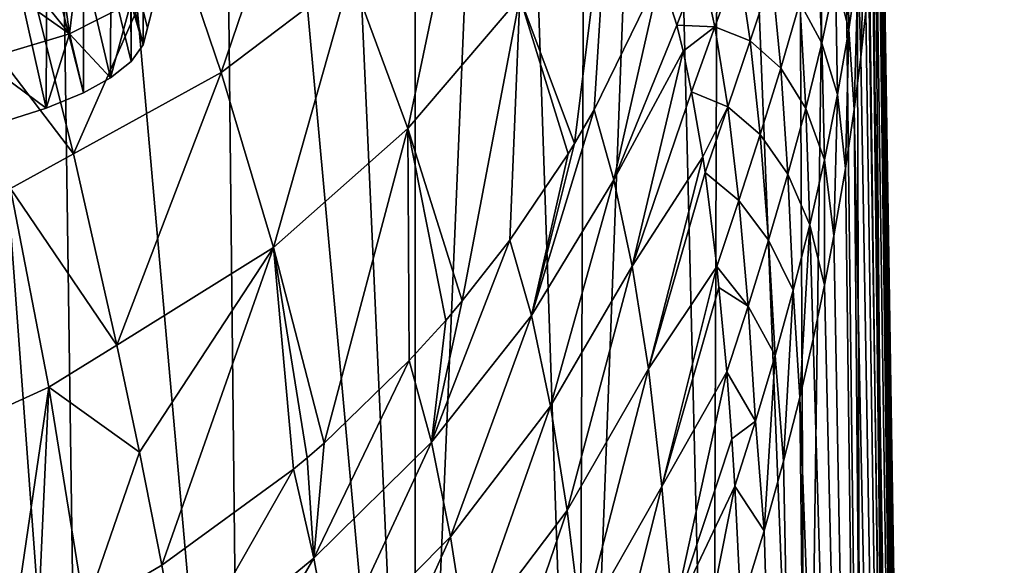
# Model space of a CAD drawing. Header units: millimetres. Extents: x -23 to 23, y 0 to 203.
# Tile 28 of 47: x 6.8 to 23.5, y 120.49 to 129.73. Entities that reach past the tile are written whole.
import ezdxf

# ---------------------------------------------------------------- set-up
doc = ezdxf.new("R2010")
doc.units = ezdxf.units.MM
doc.header["$LTSCALE"] = 110.116452
for name, color, linetype in [('133', 7, 'CONTINUOUS'), ('155', 7, 'CONTINUOUS'), ('3', 7, 'CONTINUOUS'), ('4', 7, 'CONTINUOUS'), ('48', 7, 'CONTINUOUS'), ('49', 7, 'CONTINUOUS'), ('5', 7, 'CONTINUOUS'), ('52', 7, 'CONTINUOUS'), ('53', 7, 'CONTINUOUS'), ('54', 7, 'CONTINUOUS'), ('6', 7, 'CONTINUOUS')]:
    doc.layers.add(name, color=color, linetype=linetype)

msp = doc.modelspace()

# ---------------------------------------------------------------- linework, layer by layer
at = {"layer": '133', "color": 7, "linetype": 'CONTINUOUS'}
for points in [[(7.477, 130.728, 133.526), (7.811, 130.848, 133.974), (7.648, 129.497, 134.336), (7.477, 130.728, 133.526)], [(7.648, 129.497, 134.336), (7.811, 130.848, 133.974), (8.688, 130.022, 136.246), (7.648, 129.497, 134.336)], [(6.815, 130.528, 132.78), (7.477, 130.728, 133.526), (7.648, 129.497, 134.336), (6.815, 130.528, 132.78)], [(8.895, 129.306, 138.677), (8.688, 130.022, 136.246), (9.223, 130.587, 138.335), (8.895, 129.306, 138.677)], [(8.895, 129.306, 138.677), (9.223, 130.587, 138.335), (8.966, 129.598, 139.766), (8.895, 129.306, 138.677)], [(8.966, 129.598, 139.766), (9.223, 130.587, 138.335), (8.898, 129.883, 140.831), (8.966, 129.598, 139.766)], [(6.345, 130.409, 132.336), (6.815, 130.528, 132.78), (7.648, 129.497, 134.336), (6.345, 130.409, 132.336)], [(6.15, 129.046, 132.711), (6.345, 130.409, 132.336), (7.648, 129.497, 134.336), (6.15, 129.046, 132.711)], [(8.339, 128.746, 136.585), (7.648, 129.497, 134.336), (8.688, 130.022, 136.246), (8.339, 128.746, 136.585)], [(8.339, 128.746, 136.585), (8.688, 130.022, 136.246), (8.691, 129.028, 137.638), (8.339, 128.746, 136.585)], [(8.691, 129.028, 137.638), (8.688, 130.022, 136.246), (8.895, 129.306, 138.677), (8.691, 129.028, 137.638)], [(7.248, 128.232, 134.668), (6.15, 129.046, 132.711), (7.648, 129.497, 134.336), (7.248, 128.232, 134.668)], [(7.248, 128.232, 134.668), (7.648, 129.497, 134.336), (7.883, 128.493, 135.64), (7.248, 128.232, 134.668)], [(7.883, 128.493, 135.64), (7.648, 129.497, 134.336), (8.339, 128.746, 136.585), (7.883, 128.493, 135.64)], [(6.592, 128.025, 133.897), (6.15, 129.046, 132.711), (7.248, 128.232, 134.668), (6.592, 128.025, 133.897)]]:
    msp.add_3dface(points, dxfattribs=at)
at = {"layer": '155', "color": 7, "linetype": 'CONTINUOUS'}
for points in [[(6.592, 128.025, 133.897), (7.248, 128.232, 134.668), (6.592, 131.171, 145.635), (6.592, 128.025, 133.897)], [(7.248, 128.232, 134.668), (7.263, 130.959, 144.843), (6.592, 131.171, 145.635), (7.248, 128.232, 134.668)], [(7.248, 128.232, 134.668), (7.883, 128.493, 135.64), (7.263, 130.959, 144.843), (7.248, 128.232, 134.668)], [(7.883, 128.493, 135.64), (7.883, 130.703, 143.891), (7.263, 130.959, 144.843), (7.883, 128.493, 135.64)], [(7.883, 128.493, 135.64), (8.339, 128.746, 136.585), (7.883, 130.703, 143.891), (7.883, 128.493, 135.64)], [(8.339, 128.746, 136.585), (8.348, 130.444, 142.924), (7.883, 130.703, 143.891), (8.339, 128.746, 136.585)], [(8.339, 128.746, 136.585), (8.691, 129.028, 137.638), (8.348, 130.444, 142.924), (8.339, 128.746, 136.585)], [(8.691, 129.028, 137.638), (8.691, 130.168, 141.893), (8.348, 130.444, 142.924), (8.691, 129.028, 137.638)], [(8.691, 129.028, 137.638), (8.895, 129.306, 138.677), (8.691, 130.168, 141.893), (8.691, 129.028, 137.638)], [(8.895, 129.306, 138.677), (8.898, 129.883, 140.831), (8.691, 130.168, 141.893), (8.895, 129.306, 138.677)], [(8.895, 129.306, 138.677), (8.966, 129.598, 139.766), (8.898, 129.883, 140.831), (8.895, 129.306, 138.677)]]:
    msp.add_3dface(points, dxfattribs=at)
at = {"layer": '3', "color": 7, "linetype": 'CONTINUOUS'}
for points in [[(21.323, 132.104, 3.099), (21.94, 88.621, 5.873), (21.36, 132.866, 2.412), (21.323, 132.104, 3.099)], [(21.262, 131.156, 3.861), (21.94, 88.621, 5.873), (21.323, 132.104, 3.099), (21.262, 131.156, 3.861)], [(21.213, 130.563, 4.321), (21.758, 88.621, 7.422), (21.262, 131.156, 3.861), (21.213, 130.563, 4.321)], [(21.758, 88.621, 7.422), (21.94, 88.621, 5.873), (21.262, 131.156, 3.861), (21.758, 88.621, 7.422)], [(21.149, 129.878, 4.834), (21.758, 88.621, 7.422), (21.213, 130.563, 4.321), (21.149, 129.878, 4.834)], [(21.064, 129.098, 5.41), (21.758, 88.621, 7.422), (21.149, 129.878, 4.834), (21.064, 129.098, 5.41)], [(20.951, 128.214, 6.061), (21.758, 88.621, 7.422), (21.064, 129.098, 5.41), (20.951, 128.214, 6.061)], [(20.804, 127.21, 6.79), (21.296, 88.621, 9.504), (20.951, 128.214, 6.061), (20.804, 127.21, 6.79)], [(21.296, 88.621, 9.504), (21.758, 88.621, 7.422), (20.951, 128.214, 6.061), (21.296, 88.621, 9.504)], [(20.611, 126.072, 7.602), (21.296, 88.621, 9.504), (20.804, 127.21, 6.79), (20.611, 126.072, 7.602)], [(20.451, 125.232, 8.195), (21.296, 88.621, 9.504), (20.611, 126.072, 7.602), (20.451, 125.232, 8.195)], [(20.26, 124.322, 8.833), (21.296, 88.621, 9.504), (20.451, 125.232, 8.195), (20.26, 124.322, 8.833)], [(20.031, 123.332, 9.521), (21.296, 88.621, 9.504), (20.26, 124.322, 8.833), (20.031, 123.332, 9.521)], [(19.757, 122.253, 10.262), (20.413, 88.621, 11.963), (20.031, 123.332, 9.521), (19.757, 122.253, 10.262)], [(20.413, 88.621, 11.963), (21.296, 88.621, 9.504), (20.031, 123.332, 9.521), (20.413, 88.621, 11.963)], [(19.427, 121.073, 11.058), (20.413, 88.621, 11.963), (19.757, 122.253, 10.262), (19.427, 121.073, 11.058)], [(19.029, 119.782, 11.914), (20.413, 88.621, 11.963), (19.427, 121.073, 11.058), (19.029, 119.782, 11.914)]]:
    msp.add_3dface(points, dxfattribs=at)
at = {"layer": '4', "color": 7, "linetype": 'CONTINUOUS'}
for points in [[(21.66, 109.983, -4.202), (21.181, 146.517, -1.344), (21.207, 146.516, -0.663), (21.66, 109.983, -4.202)], [(22.141, 73.31, -7.071), (21.66, 109.983, -4.202), (21.207, 146.516, -0.663), (22.141, 73.31, -7.071)], [(22.622, 36.637, -9.94), (22.141, 73.31, -7.071), (21.207, 146.516, -0.663), (22.622, 36.637, -9.94)], [(23.102, 0, -12.806), (22.622, 36.637, -9.94), (21.207, 146.516, -0.663), (23.102, 0, -12.806)], [(23.323, 0, -8.536), (23.102, 0, -12.806), (21.207, 146.516, -0.663), (23.323, 0, -8.536)], [(21.215, 146.516, 0), (23.323, 0, -8.536), (21.207, 146.516, -0.663), (21.215, 146.516, 0)], [(21.398, 134.801), (23.323, 0, -8.536), (21.215, 146.516, 0), (21.398, 134.801)], [(23.5, 0, 0.125), (23.323, 0, -8.536), (21.398, 134.801), (23.5, 0, 0.125)], [(21.398, 134.787, 0.128), (23.5, 0, 0.125), (21.398, 134.801), (21.398, 134.787, 0.128)], [(21.398, 134.74, 0.27), (23.5, 0, 0.125), (21.398, 134.787, 0.128), (21.398, 134.74, 0.27)], [(21.397, 134.549, 0.577), (23.5, 0, 0.125), (21.398, 134.659, 0.419), (21.397, 134.549, 0.577)], [(21.398, 134.659, 0.419), (23.5, 0, 0.125), (21.398, 134.74, 0.27), (21.398, 134.659, 0.419)], [(21.396, 134.414, 0.745), (23.5, 0, 0.125), (21.397, 134.549, 0.577), (21.396, 134.414, 0.745)], [(21.394, 134.14, 1.054), (23.5, 0, 0.125), (21.395, 134.257, 0.926), (21.394, 134.14, 1.054)], [(21.395, 134.257, 0.926), (23.5, 0, 0.125), (21.396, 134.414, 0.745), (21.395, 134.257, 0.926)], [(21.392, 134.014, 1.19), (23.5, 0, 0.125), (21.394, 134.14, 1.054), (21.392, 134.014, 1.19)], [(21.389, 133.879, 1.334), (23.32, 0, 8.606), (21.392, 134.014, 1.19), (21.389, 133.879, 1.334)], [(23.32, 0, 8.606), (23.5, 0, 0.125), (21.392, 134.014, 1.19), (23.32, 0, 8.606)], [(21.386, 133.735, 1.486), (23.32, 0, 8.606), (21.389, 133.879, 1.334), (21.386, 133.735, 1.486)], [(21.383, 133.582, 1.648), (23.32, 0, 8.606), (21.386, 133.735, 1.486), (21.383, 133.582, 1.648)], [(21.378, 133.42, 1.821), (23.32, 0, 8.606), (21.383, 133.582, 1.648), (21.378, 133.42, 1.821)], [(21.37, 133.156, 2.102), (23.32, 0, 8.606), (21.375, 133.291, 1.958), (21.37, 133.156, 2.102)], [(21.375, 133.291, 1.958), (23.32, 0, 8.606), (21.378, 133.42, 1.821), (21.375, 133.291, 1.958)], [(21.365, 133.014, 2.254), (23.32, 0, 8.606), (21.37, 133.156, 2.102), (21.365, 133.014, 2.254)], [(21.36, 132.866, 2.412), (23.32, 0, 8.606), (21.365, 133.014, 2.254), (21.36, 132.866, 2.412)], [(21.36, 132.866, 2.412), (21.94, 88.621, 5.873), (23.32, 0, 8.606), (21.36, 132.866, 2.412)]]:
    msp.add_3dface(points, dxfattribs=at)
at = {"layer": '48', "color": 7, "linetype": 'CONTINUOUS'}
for points in [[(10.22, 128.838, 29.011), (11.51, 132.644, 32.806), (9.393, 131.272, 33.305), (10.22, 128.838, 29.011)], [(12.419, 130.505, 28.276), (11.51, 132.644, 32.806), (10.22, 128.838, 29.011), (12.419, 130.505, 28.276)], [(16.212, 127.638, 19.355), (16.816, 132.511, 22.054), (15.283, 130.115, 23.159), (16.212, 127.638, 19.355)], [(16.546, 128.207, 19.042), (16.816, 132.511, 22.054), (16.212, 127.638, 19.355), (16.546, 128.207, 19.042)], [(17.668, 130.511, 17.862), (16.816, 132.511, 22.054), (16.546, 128.207, 19.042), (17.668, 130.511, 17.862)], [(13.382, 127.89, 24.272), (14.314, 132.335, 27.489), (12.419, 130.505, 28.276), (13.382, 127.89, 24.272)], [(15.283, 130.115, 23.159), (14.314, 132.335, 27.489), (13.382, 127.89, 24.272), (15.283, 130.115, 23.159)], [(7.716, 127.463, 29.715), (9.393, 131.272, 33.305), (7.056, 130.082, 33.748), (7.716, 127.463, 29.715)], [(10.22, 128.838, 29.011), (9.393, 131.272, 33.305), (7.716, 127.463, 29.715), (10.22, 128.838, 29.011)], [(11.105, 125.872, 25.299), (12.419, 130.505, 28.276), (10.22, 128.838, 29.011), (11.105, 125.872, 25.299)], [(13.382, 127.89, 24.272), (12.419, 130.505, 28.276), (11.105, 125.872, 25.299), (13.382, 127.89, 24.272)], [(14.307, 124.969, 20.879), (15.283, 130.115, 23.159), (13.382, 127.89, 24.272), (14.307, 124.969, 20.879)], [(15.111, 125.995, 20.286), (15.283, 130.115, 23.159), (14.307, 124.969, 20.879), (15.111, 125.995, 20.286)], [(16.104, 127.462, 19.453), (15.283, 130.115, 23.159), (15.111, 125.995, 20.286), (16.104, 127.462, 19.453)], [(16.212, 127.638, 19.355), (15.283, 130.115, 23.159), (16.104, 127.462, 19.453), (16.212, 127.638, 19.355)], [(8.45, 124.219, 26.222), (10.22, 128.838, 29.011), (7.716, 127.463, 29.715), (8.45, 124.219, 26.222)], [(11.105, 125.872, 25.299), (10.22, 128.838, 29.011), (8.45, 124.219, 26.222), (11.105, 125.872, 25.299)], [(11.964, 122.557, 22.265), (13.382, 127.89, 24.272), (11.105, 125.872, 25.299), (11.964, 122.557, 22.265)], [(13.409, 123.955, 21.465), (13.382, 127.89, 24.272), (11.964, 122.557, 22.265), (13.409, 123.955, 21.465)], [(14.307, 124.969, 20.879), (13.382, 127.89, 24.272), (14.026, 124.638, 21.07), (14.307, 124.969, 20.879)], [(14.026, 124.638, 21.07), (13.382, 127.89, 24.272), (13.409, 123.955, 21.465), (14.026, 124.638, 21.07)], [(8.831, 122.404, 24.714), (11.105, 125.872, 25.299), (8.45, 124.219, 26.222), (8.831, 122.404, 24.714)], [(9.213, 120.491, 23.382), (11.105, 125.872, 25.299), (8.831, 122.404, 24.714), (9.213, 120.491, 23.382)], [(11.446, 122.114, 22.515), (11.105, 125.872, 25.299), (9.213, 120.491, 23.382), (11.446, 122.114, 22.515)], [(11.964, 122.557, 22.265), (11.105, 125.872, 25.299), (11.677, 122.308, 22.406), (11.964, 122.557, 22.265)], [(11.677, 122.308, 22.406), (11.105, 125.872, 25.299), (11.446, 122.114, 22.515), (11.677, 122.308, 22.406)]]:
    msp.add_3dface(points, dxfattribs=at)
at = {"layer": '49', "color": 7, "linetype": 'CONTINUOUS'}
for points in [[(7.056, 130.082, 33.748), (6.508, 132.017, 38.24), (6.054, 129.637, 33.847), (7.056, 130.082, 33.748)], [(7.716, 127.463, 29.715), (7.056, 130.082, 33.748), (6.054, 129.637, 33.847), (7.716, 127.463, 29.715)], [(6.647, 126.871, 29.807), (7.716, 127.463, 29.715), (6.054, 129.637, 33.847), (6.647, 126.871, 29.807)], [(8.45, 124.219, 26.222), (7.716, 127.463, 29.715), (6.647, 126.871, 29.807), (8.45, 124.219, 26.222)], [(7.297, 123.506, 26.403), (6.647, 126.871, 29.807), (6.137, 122.981, 26.615), (7.297, 123.506, 26.403)], [(7.297, 123.506, 26.403), (8.45, 124.219, 26.222), (6.647, 126.871, 29.807), (7.297, 123.506, 26.403)], [(8.831, 122.404, 24.714), (8.45, 124.219, 26.222), (7.297, 123.506, 26.403), (8.831, 122.404, 24.714)], [(6.647, 119.084, 24.029), (7.297, 123.506, 26.403), (6.137, 122.981, 26.615), (6.647, 119.084, 24.029)], [(7.106, 119.301, 23.935), (7.297, 123.506, 26.403), (6.647, 119.084, 24.029), (7.106, 119.301, 23.935)], [(7.907, 119.718, 23.749), (7.297, 123.506, 26.403), (7.106, 119.301, 23.935), (7.907, 119.718, 23.749)], [(7.907, 119.718, 23.749), (8.831, 122.404, 24.714), (7.297, 123.506, 26.403), (7.907, 119.718, 23.749)], [(9.213, 120.491, 23.382), (8.831, 122.404, 24.714), (7.907, 119.718, 23.749), (9.213, 120.491, 23.382)]]:
    msp.add_3dface(points, dxfattribs=at)
at = {"layer": '5', "color": 7, "linetype": 'CONTINUOUS'}
for points in [[(5.14, 146.529, -20.634), (7.841, 109.983, -21.064), (3.486, 146.524, -20.959), (5.14, 146.529, -20.634)], [(7.841, 109.983, -21.064), (5.655, 109.983, -21.505), (3.486, 146.524, -20.959), (7.841, 109.983, -21.064)], [(7.326, 146.535, -19.983), (7.841, 109.983, -21.064), (5.14, 146.529, -20.634), (7.326, 146.535, -19.983)], [(10.169, 146.541, -18.72), (10.563, 109.983, -20.136), (7.326, 146.535, -19.983), (10.169, 146.541, -18.72)], [(10.563, 109.983, -20.136), (7.841, 109.983, -21.064), (7.326, 146.535, -19.983), (10.563, 109.983, -20.136)], [(11.856, 146.544, -17.711), (13.504, 109.983, -18.55), (10.169, 146.541, -18.72), (11.856, 146.544, -17.711)], [(13.504, 109.983, -18.55), (10.563, 109.983, -20.136), (10.169, 146.541, -18.72), (13.504, 109.983, -18.55)], [(13.513, 146.546, -16.488), (13.504, 109.983, -18.55), (11.856, 146.544, -17.711), (13.513, 146.546, -16.488)], [(16.28, 109.983, -16.28), (13.504, 109.983, -18.55), (15.042, 146.547, -15.11), (16.28, 109.983, -16.28)], [(15.042, 146.547, -15.11), (13.504, 109.983, -18.55), (13.513, 146.546, -16.488), (15.042, 146.547, -15.11)], [(16.428, 146.546, -13.587), (16.28, 109.983, -16.28), (15.042, 146.547, -15.11), (16.428, 146.546, -13.587)], [(17.658, 146.544, -11.934), (16.28, 109.983, -16.28), (16.428, 146.546, -13.587), (17.658, 146.544, -11.934)], [(18.55, 109.983, -13.504), (16.28, 109.983, -16.28), (17.658, 146.544, -11.934), (18.55, 109.983, -13.504)], [(18.682, 146.541, -10.239), (18.55, 109.983, -13.504), (17.658, 146.544, -11.934), (18.682, 146.541, -10.239)], [(20.136, 109.983, -10.563), (18.55, 109.983, -13.504), (18.682, 146.541, -10.239), (20.136, 109.983, -10.563)], [(19.966, 146.535, -7.371), (20.136, 109.983, -10.563), (18.682, 146.541, -10.239), (19.966, 146.535, -7.371)], [(20.627, 146.529, -5.167), (20.136, 109.983, -10.563), (19.966, 146.535, -7.371), (20.627, 146.529, -5.167)], [(21.064, 109.983, -7.841), (20.136, 109.983, -10.563), (20.627, 146.529, -5.167), (21.064, 109.983, -7.841)], [(20.957, 146.524, -3.5), (21.064, 109.983, -7.841), (20.627, 146.529, -5.167), (20.957, 146.524, -3.5)], [(21.505, 109.983, -5.655), (21.064, 109.983, -7.841), (20.957, 146.524, -3.5), (21.505, 109.983, -5.655)], [(21.112, 146.52, -2.256), (21.505, 109.983, -5.655), (20.957, 146.524, -3.5), (21.112, 146.52, -2.256)], [(21.181, 146.517, -1.344), (21.505, 109.983, -5.655), (21.112, 146.52, -2.256), (21.181, 146.517, -1.344)], [(21.181, 146.517, -1.344), (21.66, 109.983, -4.202), (21.505, 109.983, -5.655), (21.181, 146.517, -1.344)]]:
    msp.add_3dface(points, dxfattribs=at)
at = {"layer": '52', "color": 7, "linetype": 'CONTINUOUS'}
for points in [[(21.021, 130.66, 5.582), (21.064, 129.098, 5.41), (21.149, 131.754, 4.73), (21.021, 130.66, 5.582)], [(21.064, 129.098, 5.41), (21.149, 129.878, 4.834), (21.149, 131.754, 4.73), (21.064, 129.098, 5.41)], [(20.861, 129.565, 6.433), (20.841, 131.547, 6.726), (20.639, 130.445, 7.602), (20.861, 129.565, 6.433)], [(20.861, 129.565, 6.433), (21.021, 130.66, 5.582), (20.841, 131.547, 6.726), (20.861, 129.565, 6.433)], [(20.321, 131.141, 9.193), (20.032, 130.028, 10.052), (20.403, 129.338, 8.47), (20.321, 131.141, 9.193)], [(20.639, 130.445, 7.602), (20.321, 131.141, 9.193), (20.403, 129.338, 8.47), (20.639, 130.445, 7.602)], [(18.352, 130.705, 15.91), (17.668, 130.511, 17.862), (17.944, 129.639, 16.481), (18.352, 130.705, 15.91)], [(18.352, 130.705, 15.91), (17.944, 129.639, 16.481), (18.593, 129.611, 14.578), (18.352, 130.705, 15.91)], [(18.99, 130.711, 13.891), (18.352, 130.705, 15.91), (18.593, 129.611, 14.578), (18.99, 130.711, 13.891)], [(18.99, 130.711, 13.891), (18.593, 129.611, 14.578), (19.19, 129.374, 12.677), (18.99, 130.711, 13.891)], [(19.557, 130.491, 11.9), (18.99, 130.711, 13.891), (19.19, 129.374, 12.677), (19.557, 130.491, 11.9)], [(20.861, 129.565, 6.433), (20.951, 128.214, 6.061), (21.021, 130.66, 5.582), (20.861, 129.565, 6.433)], [(20.951, 128.214, 6.061), (21.064, 129.098, 5.41), (21.021, 130.66, 5.582), (20.951, 128.214, 6.061)], [(19.557, 130.491, 11.9), (19.19, 129.374, 12.677), (19.71, 128.911, 10.886), (19.557, 130.491, 11.9)], [(20.032, 130.028, 10.052), (19.557, 130.491, 11.9), (19.71, 128.911, 10.886), (20.032, 130.028, 10.052)], [(20.671, 128.465, 7.278), (20.639, 130.445, 7.602), (20.403, 129.338, 8.47), (20.671, 128.465, 7.278)], [(20.671, 128.465, 7.278), (20.861, 129.565, 6.433), (20.639, 130.445, 7.602), (20.671, 128.465, 7.278)], [(20.032, 130.028, 10.052), (19.71, 128.911, 10.886), (20.133, 128.227, 9.323), (20.032, 130.028, 10.052)], [(20.403, 129.338, 8.47), (20.032, 130.028, 10.052), (20.133, 128.227, 9.323), (20.403, 129.338, 8.47)], [(17.944, 129.639, 16.481), (18.052, 129.201, 15.932), (18.593, 129.611, 14.578), (17.944, 129.639, 16.481)], [(18.593, 129.611, 14.578), (18.052, 129.201, 15.932), (18.197, 128.512, 15.201), (18.593, 129.611, 14.578)], [(18.593, 129.611, 14.578), (18.197, 128.512, 15.201), (18.809, 128.257, 13.405), (18.593, 129.611, 14.578)], [(19.19, 129.374, 12.677), (18.593, 129.611, 14.578), (18.809, 128.257, 13.405), (19.19, 129.374, 12.677)], [(20.671, 128.465, 7.278), (20.804, 127.21, 6.79), (20.861, 129.565, 6.433), (20.671, 128.465, 7.278)], [(20.804, 127.21, 6.79), (20.951, 128.214, 6.061), (20.861, 129.565, 6.433), (20.804, 127.21, 6.79)], [(19.19, 129.374, 12.677), (18.809, 128.257, 13.405), (19.362, 127.79, 11.685), (19.19, 129.374, 12.677)], [(19.71, 128.911, 10.886), (19.19, 129.374, 12.677), (19.362, 127.79, 11.685), (19.71, 128.911, 10.886)], [(20.451, 127.361, 8.113), (20.403, 129.338, 8.47), (20.133, 128.227, 9.323), (20.451, 127.361, 8.113)], [(20.451, 127.361, 8.113), (20.671, 128.465, 7.278), (20.403, 129.338, 8.47), (20.451, 127.361, 8.113)], [(19.71, 128.911, 10.886), (19.362, 127.79, 11.685), (19.831, 127.114, 10.154), (19.71, 128.911, 10.886)], [(20.133, 128.227, 9.323), (19.71, 128.911, 10.886), (19.831, 127.114, 10.154), (20.133, 128.227, 9.323)], [(18.197, 128.512, 15.201), (18.385, 127.409, 14.268), (18.809, 128.257, 13.405), (18.197, 128.512, 15.201)], [(20.451, 127.361, 8.113), (20.611, 126.072, 7.602), (20.671, 128.465, 7.278), (20.451, 127.361, 8.113)], [(20.611, 126.072, 7.602), (20.804, 127.21, 6.79), (20.671, 128.465, 7.278), (20.611, 126.072, 7.602)], [(18.809, 128.257, 13.405), (18.385, 127.409, 14.268), (18.425, 127.142, 14.076), (18.809, 128.257, 13.405)], [(18.809, 128.257, 13.405), (18.425, 127.142, 14.076), (18.997, 126.669, 12.441), (18.809, 128.257, 13.405)], [(19.362, 127.79, 11.685), (18.809, 128.257, 13.405), (18.997, 126.669, 12.441), (19.362, 127.79, 11.685)], [(20.2, 126.256, 8.937), (20.133, 128.227, 9.323), (19.831, 127.114, 10.154), (20.2, 126.256, 8.937)], [(20.2, 126.256, 8.937), (20.451, 127.361, 8.113), (20.133, 128.227, 9.323), (20.2, 126.256, 8.937)], [(19.362, 127.79, 11.685), (18.997, 126.669, 12.441), (19.503, 125.997, 10.958), (19.362, 127.79, 11.685)], [(19.831, 127.114, 10.154), (19.362, 127.79, 11.685), (19.503, 125.997, 10.958), (19.831, 127.114, 10.154)], [(20.2, 126.256, 8.937), (20.451, 125.232, 8.195), (20.451, 127.361, 8.113), (20.2, 126.256, 8.937)], [(20.451, 125.232, 8.195), (20.611, 126.072, 7.602), (20.451, 127.361, 8.113), (20.451, 125.232, 8.195)], [(18.425, 127.142, 14.076), (18.623, 125.548, 13.147), (18.997, 126.669, 12.441), (18.425, 127.142, 14.076)], [(19.92, 125.15, 9.746), (19.831, 127.114, 10.154), (19.503, 125.997, 10.958), (19.92, 125.15, 9.746)], [(19.92, 125.15, 9.746), (20.2, 126.256, 8.937), (19.831, 127.114, 10.154), (19.92, 125.15, 9.746)], [(18.997, 126.669, 12.441), (18.623, 125.548, 13.147), (19.155, 124.88, 11.726), (18.997, 126.669, 12.441)], [(19.503, 125.997, 10.958), (18.997, 126.669, 12.441), (19.155, 124.88, 11.726), (19.503, 125.997, 10.958)], [(19.92, 125.15, 9.746), (20.031, 123.332, 9.521), (20.2, 126.256, 8.937), (19.92, 125.15, 9.746)], [(20.031, 123.332, 9.521), (20.26, 124.322, 8.833), (20.2, 126.256, 8.937), (20.031, 123.332, 9.521)], [(20.26, 124.322, 8.833), (20.451, 125.232, 8.195), (20.2, 126.256, 8.937), (20.26, 124.322, 8.833)], [(19.612, 124.041, 10.535), (19.503, 125.997, 10.958), (19.155, 124.88, 11.726), (19.612, 124.041, 10.535)], [(19.612, 124.041, 10.535), (19.92, 125.15, 9.746), (19.503, 125.997, 10.958), (19.612, 124.041, 10.535)], [(18.623, 125.548, 13.147), (18.661, 125.195, 12.985), (19.155, 124.88, 11.726), (18.623, 125.548, 13.147)], [(19.155, 124.88, 11.726), (18.661, 125.195, 12.985), (18.792, 123.765, 12.457), (19.155, 124.88, 11.726)], [(19.612, 124.041, 10.535), (19.757, 122.253, 10.262), (19.92, 125.15, 9.746), (19.612, 124.041, 10.535)], [(19.757, 122.253, 10.262), (20.031, 123.332, 9.521), (19.92, 125.15, 9.746), (19.757, 122.253, 10.262)], [(19.28, 122.931, 11.299), (19.155, 124.88, 11.726), (18.792, 123.765, 12.457), (19.28, 122.931, 11.299)], [(19.28, 122.931, 11.299), (19.612, 124.041, 10.535), (19.155, 124.88, 11.726), (19.28, 122.931, 11.299)], [(19.28, 122.931, 11.299), (19.427, 121.073, 11.058), (19.612, 124.041, 10.535), (19.28, 122.931, 11.299)], [(19.427, 121.073, 11.058), (19.757, 122.253, 10.262), (19.612, 124.041, 10.535), (19.427, 121.073, 11.058)], [(19.28, 122.931, 11.299), (18.792, 123.765, 12.457), (18.876, 122.632, 12.173), (19.28, 122.931, 11.299)], [(18.928, 121.828, 12.037), (19.28, 122.931, 11.299), (18.876, 122.632, 12.173), (18.928, 121.828, 12.037)], [(18.928, 121.828, 12.037), (19.427, 121.073, 11.058), (19.28, 122.931, 11.299), (18.928, 121.828, 12.037)], [(19.029, 119.782, 11.914), (19.427, 121.073, 11.058), (18.928, 121.828, 12.037), (19.029, 119.782, 11.914)]]:
    msp.add_3dface(points, dxfattribs=at)
at = {"layer": '53', "color": 7, "linetype": 'CONTINUOUS'}
for points in [[(17.668, 130.511, 17.862), (16.546, 128.207, 19.042), (16.88, 127.02, 17.606), (17.668, 130.511, 17.862)], [(17.944, 129.639, 16.481), (17.668, 130.511, 17.862), (16.88, 127.02, 17.606), (17.944, 129.639, 16.481)], [(18.052, 129.201, 15.932), (17.944, 129.639, 16.481), (16.88, 127.02, 17.606), (18.052, 129.201, 15.932)], [(17.191, 125.556, 16.304), (18.052, 129.201, 15.932), (16.88, 127.02, 17.606), (17.191, 125.556, 16.304)], [(18.197, 128.512, 15.201), (18.052, 129.201, 15.932), (17.191, 125.556, 16.304), (18.197, 128.512, 15.201)], [(18.385, 127.409, 14.268), (18.197, 128.512, 15.201), (17.191, 125.556, 16.304), (18.385, 127.409, 14.268)], [(16.546, 128.207, 19.042), (16.212, 127.638, 19.355), (15.479, 124.72, 18.983), (16.546, 128.207, 19.042)], [(16.88, 127.02, 17.606), (16.546, 128.207, 19.042), (15.479, 124.72, 18.983), (16.88, 127.02, 17.606)], [(16.212, 127.638, 19.355), (16.104, 127.462, 19.453), (15.479, 124.72, 18.983), (16.212, 127.638, 19.355)], [(16.104, 127.462, 19.453), (15.111, 125.995, 20.286), (15.479, 124.72, 18.983), (16.104, 127.462, 19.453)], [(17.463, 123.814, 15.21), (18.385, 127.409, 14.268), (17.191, 125.556, 16.304), (17.463, 123.814, 15.21)], [(18.425, 127.142, 14.076), (18.385, 127.409, 14.268), (17.463, 123.814, 15.21), (18.425, 127.142, 14.076)], [(18.623, 125.548, 13.147), (18.425, 127.142, 14.076), (17.463, 123.814, 15.21), (18.623, 125.548, 13.147)], [(15.801, 123.184, 17.828), (16.88, 127.02, 17.606), (15.479, 124.72, 18.983), (15.801, 123.184, 17.828)], [(17.191, 125.556, 16.304), (16.88, 127.02, 17.606), (15.801, 123.184, 17.828), (17.191, 125.556, 16.304)], [(15.111, 125.995, 20.286), (14.307, 124.969, 20.879), (13.785, 122.574, 20.298), (15.111, 125.995, 20.286)], [(15.479, 124.72, 18.983), (15.111, 125.995, 20.286), (13.785, 122.574, 20.298), (15.479, 124.72, 18.983)], [(16.086, 121.414, 16.861), (17.191, 125.556, 16.304), (15.801, 123.184, 17.828), (16.086, 121.414, 16.861)], [(17.463, 123.814, 15.21), (17.191, 125.556, 16.304), (16.086, 121.414, 16.861), (17.463, 123.814, 15.21)], [(17.694, 121.824, 14.379), (18.623, 125.548, 13.147), (17.463, 123.814, 15.21), (17.694, 121.824, 14.379)], [(18.661, 125.195, 12.985), (18.623, 125.548, 13.147), (17.694, 121.824, 14.379), (18.661, 125.195, 12.985)], [(18.792, 123.765, 12.457), (18.661, 125.195, 12.985), (17.694, 121.824, 14.379), (18.792, 123.765, 12.457)], [(14.307, 124.969, 20.879), (14.026, 124.638, 21.07), (13.785, 122.574, 20.298), (14.307, 124.969, 20.879)], [(14.026, 124.638, 21.07), (13.409, 123.955, 21.465), (13.785, 122.574, 20.298), (14.026, 124.638, 21.07)], [(14.106, 120.97, 19.279), (15.479, 124.72, 18.983), (13.785, 122.574, 20.298), (14.106, 120.97, 19.279)], [(15.801, 123.184, 17.828), (15.479, 124.72, 18.983), (14.106, 120.97, 19.279), (15.801, 123.184, 17.828)], [(13.409, 123.955, 21.465), (11.964, 122.557, 22.265), (11.788, 120.607, 21.483), (13.409, 123.955, 21.465)], [(13.785, 122.574, 20.298), (13.409, 123.955, 21.465), (11.788, 120.607, 21.483), (13.785, 122.574, 20.298)], [(16.33, 119.429, 16.125), (17.463, 123.814, 15.21), (16.086, 121.414, 16.861), (16.33, 119.429, 16.125)], [(17.694, 121.824, 14.379), (17.463, 123.814, 15.21), (16.33, 119.429, 16.125), (17.694, 121.824, 14.379)], [(17.881, 119.625, 13.861), (18.792, 123.765, 12.457), (17.694, 121.824, 14.379), (17.881, 119.625, 13.861)], [(18.876, 122.632, 12.173), (18.792, 123.765, 12.457), (17.881, 119.625, 13.861), (18.876, 122.632, 12.173)], [(14.392, 119.172, 18.432), (15.801, 123.184, 17.828), (14.106, 120.97, 19.279), (14.392, 119.172, 18.432)], [(16.086, 121.414, 16.861), (15.801, 123.184, 17.828), (14.392, 119.172, 18.432), (16.086, 121.414, 16.861)], [(12.093, 118.938, 20.588), (13.785, 122.574, 20.298), (11.788, 120.607, 21.483), (12.093, 118.938, 20.588)], [(14.106, 120.97, 19.279), (13.785, 122.574, 20.298), (12.093, 118.938, 20.588), (14.106, 120.97, 19.279)], [(18.928, 121.828, 12.037), (18.876, 122.632, 12.173), (17.881, 119.625, 13.861), (18.928, 121.828, 12.037)], [(11.964, 122.557, 22.265), (11.677, 122.308, 22.406), (11.788, 120.607, 21.483), (11.964, 122.557, 22.265)], [(11.677, 122.308, 22.406), (11.446, 122.114, 22.515), (11.788, 120.607, 21.483), (11.677, 122.308, 22.406)], [(11.446, 122.114, 22.515), (9.213, 120.491, 23.382), (9.528, 118.746, 22.39), (11.446, 122.114, 22.515)], [(11.788, 120.607, 21.483), (11.446, 122.114, 22.515), (9.528, 118.746, 22.39), (11.788, 120.607, 21.483)], [(16.533, 117.253, 15.664), (17.694, 121.824, 14.379), (16.33, 119.429, 16.125), (16.533, 117.253, 15.664)], [(17.881, 119.625, 13.861), (17.694, 121.824, 14.379), (16.533, 117.253, 15.664), (17.881, 119.625, 13.861)], [(18.023, 117.265, 13.698), (18.928, 121.828, 12.037), (17.881, 119.625, 13.861), (18.023, 117.265, 13.698)], [(18.023, 117.265, 13.698), (19.029, 119.782, 11.914), (18.928, 121.828, 12.037), (18.023, 117.265, 13.698)], [(14.641, 117.192, 17.787), (16.086, 121.414, 16.861), (14.392, 119.172, 18.432), (14.641, 117.192, 17.787)], [(16.33, 119.429, 16.125), (16.086, 121.414, 16.861), (14.641, 117.192, 17.787), (16.33, 119.429, 16.125)], [(12.368, 117.112, 19.848), (14.106, 120.97, 19.279), (12.093, 118.938, 20.588), (12.368, 117.112, 19.848)], [(14.392, 119.172, 18.432), (14.106, 120.97, 19.279), (12.368, 117.112, 19.848), (14.392, 119.172, 18.432)], [(9.778, 117.144, 21.663), (11.788, 120.607, 21.483), (9.528, 118.746, 22.39), (9.778, 117.144, 21.663)], [(12.093, 118.938, 20.588), (11.788, 120.607, 21.483), (9.778, 117.144, 21.663), (12.093, 118.938, 20.588)]]:
    msp.add_3dface(points, dxfattribs=at)
at = {"layer": '54', "color": 7, "linetype": 'CONTINUOUS'}
msp.add_3dface([(9.213, 120.491, 23.382), (7.907, 119.718, 23.749), (9.528, 118.746, 22.39), (9.213, 120.491, 23.382)], dxfattribs=at)
at = {"layer": '6', "color": 7, "linetype": 'CONTINUOUS'}
for points in [[(8.606, 0, -23.32), (0.125, 0, -23.5), (0.66, 146.516, -21.207), (8.606, 0, -23.32)], [(1.344, 146.517, -21.181), (8.606, 0, -23.32), (0.66, 146.516, -21.207), (1.344, 146.517, -21.181)], [(1.344, 146.517, -21.181), (4.202, 109.983, -21.66), (8.606, 0, -23.32), (1.344, 146.517, -21.181)]]:
    msp.add_3dface(points, dxfattribs=at)

doc.saveas('drawing.dxf')
